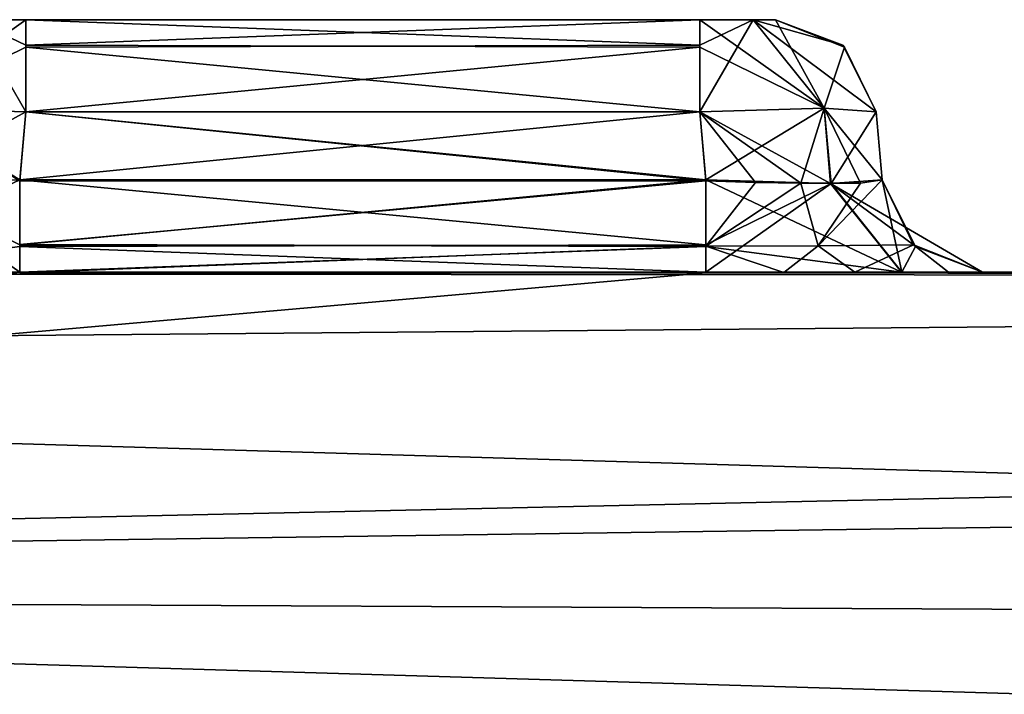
# Model space of a CAD drawing. Header units: inches. Extents: x -9.1 to 9.1, y -1.6 to 4.3.
# Tile 254 of 256: x -3.843 to -3.648, y 2.711 to 2.845. Entities that reach past the tile are written whole.
import ezdxf

# ---------------------------------------------------------------- set-up
doc = ezdxf.new("R2010")
doc.units = ezdxf.units.IN
doc.header["$LTSCALE"] = 81.481481
doc.header["$MEASUREMENT"] = 0
for name, color, linetype in [('10188', 7, 'CONTINUOUS'), ('10306', 7, 'CONTINUOUS'), ('10310', 7, 'CONTINUOUS'), ('10311', 7, 'CONTINUOUS'), ('10312', 7, 'CONTINUOUS'), ('10313', 7, 'CONTINUOUS'), ('10314', 7, 'CONTINUOUS'), ('10315', 7, 'CONTINUOUS'), ('10316', 7, 'CONTINUOUS'), ('10317', 7, 'CONTINUOUS'), ('10318', 7, 'CONTINUOUS'), ('10319', 7, 'CONTINUOUS'), ('10320', 7, 'CONTINUOUS'), ('10321', 7, 'CONTINUOUS'), ('10322', 7, 'CONTINUOUS'), ('10323', 7, 'CONTINUOUS'), ('10324', 7, 'CONTINUOUS'), ('10326', 7, 'CONTINUOUS'), ('10327', 7, 'CONTINUOUS'), ('10329', 7, 'CONTINUOUS'), ('10330', 7, 'CONTINUOUS'), ('10331', 7, 'CONTINUOUS'), ('10332', 7, 'CONTINUOUS'), ('10333', 7, 'CONTINUOUS'), ('11741', 7, 'CONTINUOUS'), ('11742', 7, 'CONTINUOUS'), ('11743', 7, 'CONTINUOUS'), ('11745', 7, 'CONTINUOUS'), ('11746', 7, 'CONTINUOUS'), ('11747', 7, 'CONTINUOUS'), ('11748', 7, 'CONTINUOUS'), ('11749', 7, 'CONTINUOUS'), ('11750', 7, 'CONTINUOUS'), ('11751', 7, 'CONTINUOUS'), ('11752', 7, 'CONTINUOUS'), ('11753', 7, 'CONTINUOUS'), ('11754', 7, 'CONTINUOUS'), ('11755', 7, 'CONTINUOUS'), ('11756', 7, 'CONTINUOUS'), ('11757', 7, 'CONTINUOUS'), ('11760', 7, 'CONTINUOUS'), ('11761', 7, 'CONTINUOUS'), ('11762', 7, 'CONTINUOUS'), ('11763', 7, 'CONTINUOUS'), ('11764', 7, 'CONTINUOUS'), ('11765', 7, 'CONTINUOUS'), ('8423', 7, 'CONTINUOUS')]:
    doc.layers.add(name, color=color, linetype=linetype)

msp = doc.modelspace()

# ---------------------------------------------------------------- linework, layer by layer
at = {"layer": '10188', "linetype": 'Continuous'}
for points in [[(-2.56467, 2.795, 5.72587), (-4.39928, 2.795, 5.72587), (-3.6523, 2.795, 8.52209), (-2.56467, 2.795, 5.72587)], [(-3.6523, 2.795, 8.52209), (-4.39928, 2.795, 5.72587), (-3.66831, 2.795, 8.48334), (-3.6523, 2.795, 8.52209)], [(-3.66831, 2.795, 8.48334), (-4.39928, 2.795, 5.72587), (-3.70709, 2.795, 8.4673), (-3.66831, 2.795, 8.48334)], [(-3.70709, 2.795, 8.4673), (-4.39928, 2.795, 5.72587), (-3.84291, 2.795, 8.4673), (-3.70709, 2.795, 8.4673)], [(-3.84291, 2.795, 8.4673), (-4.39928, 2.795, 5.72587), (-3.88166, 2.795, 8.48331), (-3.84291, 2.795, 8.4673)], [(-3.88166, 2.795, 9.22331), (-3.84291, 2.795, 9.2073), (-3.88169, 2.795, 8.57666), (-3.88166, 2.795, 9.22331)], [(-3.88169, 2.795, 8.57666), (-3.84291, 2.795, 9.2073), (-3.84291, 2.795, 8.5927), (-3.88169, 2.795, 8.57666)], [(-3.84291, 2.795, 9.2073), (-3.70709, 2.795, 9.2073), (-3.84291, 2.795, 8.5927), (-3.84291, 2.795, 9.2073)], [(-3.84291, 2.795, 8.5927), (-3.70709, 2.795, 9.2073), (-3.70709, 2.795, 8.5927), (-3.84291, 2.795, 8.5927)], [(-3.70709, 2.795, 9.2073), (-3.66831, 2.795, 9.22334), (-3.70709, 2.795, 8.5927), (-3.70709, 2.795, 9.2073)], [(-3.70709, 2.795, 8.5927), (-3.66831, 2.795, 9.22334), (-3.66834, 2.795, 8.57669), (-3.70709, 2.795, 8.5927)], [(-3.67761, 2.795, 9.32413), (-1.68387, 2.795, 9.32413), (-3.65905, 2.795, 9.30429), (-3.67761, 2.795, 9.32413)], [(-3.66831, 2.795, 9.22334), (-3.6523, 2.795, 9.26209), (-3.66834, 2.795, 8.57669), (-3.66831, 2.795, 9.22334)], [(-3.6523, 2.795, 9.26209), (-3.6523, 2.795, 8.53791), (-3.66834, 2.795, 8.57669), (-3.6523, 2.795, 9.26209)], [(-3.65905, 2.795, 9.30429), (-1.68387, 2.795, 9.32413), (-3.6523, 2.795, 9.27791), (-3.65905, 2.795, 9.30429)], [(-1.68387, 2.795, 9.32413), (-2.56467, 2.795, 5.72587), (-3.6523, 2.795, 8.52209), (-1.68387, 2.795, 9.32413)], [(-3.6523, 2.795, 9.27791), (-1.68387, 2.795, 9.32413), (-3.6523, 2.795, 9.26209), (-3.6523, 2.795, 9.27791)], [(-3.6523, 2.795, 9.26209), (-1.68387, 2.795, 9.32413), (-3.6523, 2.795, 8.53791), (-3.6523, 2.795, 9.26209)], [(-3.6523, 2.795, 8.53791), (-1.68387, 2.795, 9.32413), (-3.6523, 2.795, 8.52209), (-3.6523, 2.795, 8.53791)]]:
    msp.add_3dface(points, dxfattribs=at)
at = {"layer": '10306', "linetype": 'Continuous'}
for points in [[(-1.74439, 2.7922, 9.35952), (-1.68387, 2.795, 9.32413), (-3.70708, 2.79486, 9.33201), (-1.74439, 2.7922, 9.35952)], [(-3.70708, 2.79486, 9.33201), (-1.68387, 2.795, 9.32413), (-3.69169, 2.79492, 9.32999), (-3.70708, 2.79486, 9.33201)], [(-1.68387, 2.795, 9.32413), (-3.67761, 2.795, 9.32413), (-3.69169, 2.79492, 9.32999), (-1.68387, 2.795, 9.32413)], [(-4.39938, 2.73402, 9.47815), (-1.74439, 2.7922, 9.35952), (-3.70708, 2.79486, 9.33201), (-4.39938, 2.73402, 9.47815)], [(-3.84292, 2.79486, 9.33201), (-4.39938, 2.73402, 9.47815), (-3.70708, 2.79486, 9.33201), (-3.84292, 2.79486, 9.33201)], [(-4.39938, 2.73402, 9.47815), (-1.81275, 2.77008, 9.42706), (-1.74439, 2.7922, 9.35952), (-4.39938, 2.73402, 9.47815)], [(-4.39938, 2.73402, 9.47815), (-1.86826, 2.6585, 9.531), (-1.81275, 2.77008, 9.42706), (-4.39938, 2.73402, 9.47815)], [(-4.39938, 2.73402, 9.47815), (-4.39938, 2.57785, 9.549), (-1.86826, 2.6585, 9.531), (-4.39938, 2.73402, 9.47815)]]:
    msp.add_3dface(points, dxfattribs=at)
at = {"layer": '10310', "linetype": 'Continuous'}
for points in [[(-3.84291, 2.80007, 9.22061), (-3.88166, 2.795, 9.22331), (-3.84291, 2.81326, 9.22722), (-3.84291, 2.80007, 9.22061)], [(-3.84291, 2.81326, 9.22722), (-3.88166, 2.795, 9.22331), (-3.8676, 2.81256, 9.23732), (-3.84291, 2.81326, 9.22722)], [(-3.84291, 2.795, 9.2073), (-3.88166, 2.795, 9.22331), (-3.84291, 2.80007, 9.22061), (-3.84291, 2.795, 9.2073)]]:
    msp.add_3dface(points, dxfattribs=at)
at = {"layer": '10311', "linetype": 'Continuous'}
for points in [[(-3.84291, 2.80007, 9.22061), (-3.84291, 2.81326, 9.22722), (-3.70709, 2.80044, 9.22101), (-3.84291, 2.80007, 9.22061)], [(-3.70709, 2.80044, 9.22101), (-3.84291, 2.81326, 9.22722), (-3.70709, 2.81326, 9.22722), (-3.70709, 2.80044, 9.22101)], [(-3.70709, 2.795, 9.2073), (-3.84291, 2.80007, 9.22061), (-3.70709, 2.80044, 9.22101), (-3.70709, 2.795, 9.2073)], [(-3.70709, 2.795, 9.2073), (-3.84291, 2.795, 9.2073), (-3.84291, 2.80007, 9.22061), (-3.70709, 2.795, 9.2073)]]:
    msp.add_3dface(points, dxfattribs=at)
at = {"layer": '10312', "linetype": 'Continuous'}
for points in [[(-3.70709, 2.80044, 9.22101), (-3.70709, 2.81326, 9.22722), (-3.68232, 2.81256, 9.2374), (-3.70709, 2.80044, 9.22101)], [(-3.66831, 2.795, 9.22334), (-3.70709, 2.795, 9.2073), (-3.68232, 2.81256, 9.2374), (-3.66831, 2.795, 9.22334)], [(-3.70709, 2.795, 9.2073), (-3.70709, 2.80044, 9.22101), (-3.68232, 2.81256, 9.2374), (-3.70709, 2.795, 9.2073)], [(-3.67222, 2.81326, 9.26209), (-3.66831, 2.795, 9.22334), (-3.68232, 2.81256, 9.2374), (-3.67222, 2.81326, 9.26209)], [(-3.66561, 2.80007, 9.26209), (-3.66831, 2.795, 9.22334), (-3.67222, 2.81326, 9.26209), (-3.66561, 2.80007, 9.26209)], [(-3.6523, 2.795, 9.26209), (-3.66831, 2.795, 9.22334), (-3.66561, 2.80007, 9.26209), (-3.6523, 2.795, 9.26209)]]:
    msp.add_3dface(points, dxfattribs=at)
at = {"layer": '10313', "linetype": 'Continuous'}
for points in [[(-3.66561, 2.80007, 9.26209), (-3.67222, 2.81326, 9.26209), (-3.66601, 2.80044, 9.27791), (-3.66561, 2.80007, 9.26209)], [(-3.66601, 2.80044, 9.27791), (-3.67222, 2.81326, 9.26209), (-3.67222, 2.81326, 9.27791), (-3.66601, 2.80044, 9.27791)], [(-3.6523, 2.795, 9.27791), (-3.66561, 2.80007, 9.26209), (-3.66601, 2.80044, 9.27791), (-3.6523, 2.795, 9.27791)], [(-3.6523, 2.795, 9.27791), (-3.6523, 2.795, 9.26209), (-3.66561, 2.80007, 9.26209), (-3.6523, 2.795, 9.27791)]]:
    msp.add_3dface(points, dxfattribs=at)
at = {"layer": '10314', "linetype": 'Continuous'}
for points in [[(-3.68828, 2.8126, 9.30738), (-3.68484, 2.8002, 9.31278), (-3.67647, 2.81264, 9.29478), (-3.68828, 2.8126, 9.30738)], [(-3.66601, 2.80044, 9.27791), (-3.67222, 2.81326, 9.27791), (-3.68484, 2.8002, 9.31278), (-3.66601, 2.80044, 9.27791)], [(-3.68484, 2.8002, 9.31278), (-3.67222, 2.81326, 9.27791), (-3.67647, 2.81264, 9.29478), (-3.68484, 2.8002, 9.31278)], [(-3.67761, 2.795, 9.32413), (-3.66601, 2.80044, 9.27791), (-3.68484, 2.8002, 9.31278), (-3.67761, 2.795, 9.32413)], [(-3.67761, 2.795, 9.32413), (-3.65905, 2.795, 9.30429), (-3.66601, 2.80044, 9.27791), (-3.67761, 2.795, 9.32413)], [(-3.65905, 2.795, 9.30429), (-3.6523, 2.795, 9.27791), (-3.66601, 2.80044, 9.27791), (-3.65905, 2.795, 9.30429)]]:
    msp.add_3dface(points, dxfattribs=at)
at = {"layer": '10315', "linetype": 'Continuous'}
for points in [[(-3.70708, 2.81311, 9.31279), (-3.70708, 2.80017, 9.31913), (-3.69729, 2.81276, 9.31144), (-3.70708, 2.81311, 9.31279)], [(-3.70708, 2.80017, 9.31913), (-3.68828, 2.8126, 9.30738), (-3.69729, 2.81276, 9.31144), (-3.70708, 2.80017, 9.31913)], [(-3.68484, 2.8002, 9.31278), (-3.68828, 2.8126, 9.30738), (-3.70708, 2.80017, 9.31913), (-3.68484, 2.8002, 9.31278)], [(-3.69169, 2.79492, 9.32999), (-3.68484, 2.8002, 9.31278), (-3.70708, 2.80017, 9.31913), (-3.69169, 2.79492, 9.32999)], [(-3.70708, 2.79486, 9.33201), (-3.69169, 2.79492, 9.32999), (-3.70708, 2.80017, 9.31913), (-3.70708, 2.79486, 9.33201)], [(-3.69169, 2.79492, 9.32999), (-3.67761, 2.795, 9.32413), (-3.68484, 2.8002, 9.31278), (-3.69169, 2.79492, 9.32999)]]:
    msp.add_3dface(points, dxfattribs=at)
at = {"layer": '10316', "linetype": 'Continuous'}
for points in [[(-3.84292, 2.81311, 9.31279), (-3.84292, 2.80051, 9.31877), (-3.70708, 2.81311, 9.31279), (-3.84292, 2.81311, 9.31279)], [(-3.84292, 2.80051, 9.31877), (-3.70708, 2.80017, 9.31913), (-3.70708, 2.81311, 9.31279), (-3.84292, 2.80051, 9.31877)], [(-3.84292, 2.80051, 9.31877), (-3.84292, 2.79486, 9.33201), (-3.70708, 2.80017, 9.31913), (-3.84292, 2.80051, 9.31877)], [(-3.84292, 2.79486, 9.33201), (-3.70708, 2.79486, 9.33201), (-3.70708, 2.80017, 9.31913), (-3.84292, 2.79486, 9.33201)]]:
    msp.add_3dface(points, dxfattribs=at)
at = {"layer": '10317', "linetype": 'Continuous'}
for points in [[(-3.84292, 2.81311, 9.31279), (-3.70708, 2.81311, 9.31279), (-3.84173, 2.82674, 9.3116), (-3.84292, 2.81311, 9.31279)], [(-3.70708, 2.81311, 9.31279), (-3.70827, 2.82674, 9.3116), (-3.84173, 2.82674, 9.3116), (-3.70708, 2.81311, 9.31279)]]:
    msp.add_3dface(points, dxfattribs=at)
at = {"layer": '10318', "linetype": 'Continuous'}
for points in [[(-3.70827, 2.845, 9.29167), (-3.84173, 2.845, 9.29167), (-3.84173, 2.83993, 9.30499), (-3.70827, 2.845, 9.29167)], [(-3.70827, 2.83956, 9.30538), (-3.70827, 2.845, 9.29167), (-3.84173, 2.83993, 9.30499), (-3.70827, 2.83956, 9.30538)], [(-3.84173, 2.82674, 9.3116), (-3.70827, 2.83956, 9.30538), (-3.84173, 2.83993, 9.30499), (-3.84173, 2.82674, 9.3116)], [(-3.84173, 2.82674, 9.3116), (-3.70827, 2.82674, 9.3116), (-3.70827, 2.83956, 9.30538), (-3.84173, 2.82674, 9.3116)]]:
    msp.add_3dface(points, dxfattribs=at)
at = {"layer": '10319', "linetype": 'Continuous'}
for points in [[(-3.85229, 2.845, 9.28728), (-3.84173, 2.845, 9.29167), (-3.85228, 2.845, 9.25271), (-3.85229, 2.845, 9.28728)], [(-3.85228, 2.845, 9.25271), (-3.84173, 2.845, 9.29167), (-3.84173, 2.845, 9.24833), (-3.85228, 2.845, 9.25271)], [(-3.84173, 2.845, 9.29167), (-3.70827, 2.845, 9.29167), (-3.84173, 2.845, 9.24833), (-3.84173, 2.845, 9.29167)], [(-3.84173, 2.845, 9.24833), (-3.70827, 2.845, 9.29167), (-3.70827, 2.845, 9.24833), (-3.84173, 2.845, 9.24833)], [(-3.70827, 2.845, 9.29167), (-3.69772, 2.845, 9.28729), (-3.70827, 2.845, 9.24833), (-3.70827, 2.845, 9.29167)], [(-3.70827, 2.845, 9.24833), (-3.69772, 2.845, 9.28729), (-3.69771, 2.845, 9.25272), (-3.70827, 2.845, 9.24833)], [(-3.69772, 2.845, 9.28729), (-3.69333, 2.845, 9.27673), (-3.69771, 2.845, 9.25272), (-3.69772, 2.845, 9.28729)], [(-3.69771, 2.845, 9.25272), (-3.69333, 2.845, 9.27673), (-3.69333, 2.845, 9.26327), (-3.69771, 2.845, 9.25272)]]:
    msp.add_3dface(points, dxfattribs=at)
at = {"layer": '10320', "linetype": 'Continuous'}
for points in [[(-3.70827, 2.845, 9.29167), (-3.70827, 2.83956, 9.30538), (-3.68366, 2.82746, 9.30134), (-3.70827, 2.845, 9.29167)], [(-3.69772, 2.845, 9.28729), (-3.70827, 2.845, 9.29167), (-3.68366, 2.82746, 9.30134), (-3.69772, 2.845, 9.28729)], [(-3.69333, 2.845, 9.27673), (-3.69772, 2.845, 9.28729), (-3.68001, 2.83993, 9.27673), (-3.69333, 2.845, 9.27673)], [(-3.68001, 2.83993, 9.27673), (-3.69772, 2.845, 9.28729), (-3.6734, 2.82674, 9.27673), (-3.68001, 2.83993, 9.27673)], [(-3.6734, 2.82674, 9.27673), (-3.69772, 2.845, 9.28729), (-3.68366, 2.82746, 9.30134), (-3.6734, 2.82674, 9.27673)], [(-3.70827, 2.83956, 9.30538), (-3.70827, 2.82674, 9.3116), (-3.68366, 2.82746, 9.30134), (-3.70827, 2.83956, 9.30538)]]:
    msp.add_3dface(points, dxfattribs=at)
at = {"layer": '10321', "linetype": 'Continuous'}
for points in [[(-3.69333, 2.845, 9.26327), (-3.69333, 2.845, 9.27673), (-3.68001, 2.83993, 9.27673), (-3.69333, 2.845, 9.26327)], [(-3.69333, 2.845, 9.26327), (-3.68001, 2.83993, 9.27673), (-3.67962, 2.83956, 9.26327), (-3.69333, 2.845, 9.26327)], [(-3.68001, 2.83993, 9.27673), (-3.6734, 2.82674, 9.27673), (-3.67962, 2.83956, 9.26327), (-3.68001, 2.83993, 9.27673)], [(-3.67962, 2.83956, 9.26327), (-3.6734, 2.82674, 9.27673), (-3.6734, 2.82674, 9.26327), (-3.67962, 2.83956, 9.26327)]]:
    msp.add_3dface(points, dxfattribs=at)
at = {"layer": '10322', "linetype": 'Continuous'}
for points in [[(-3.70827, 2.845, 9.24833), (-3.69771, 2.845, 9.25272), (-3.70827, 2.83993, 9.23501), (-3.70827, 2.845, 9.24833)], [(-3.70827, 2.83993, 9.23501), (-3.69771, 2.845, 9.25272), (-3.70827, 2.82674, 9.2284), (-3.70827, 2.83993, 9.23501)], [(-3.70827, 2.82674, 9.2284), (-3.69771, 2.845, 9.25272), (-3.68366, 2.82746, 9.23866), (-3.70827, 2.82674, 9.2284)], [(-3.69771, 2.845, 9.25272), (-3.69333, 2.845, 9.26327), (-3.68366, 2.82746, 9.23866), (-3.69771, 2.845, 9.25272)], [(-3.69333, 2.845, 9.26327), (-3.67962, 2.83956, 9.26327), (-3.68366, 2.82746, 9.23866), (-3.69333, 2.845, 9.26327)], [(-3.67962, 2.83956, 9.26327), (-3.6734, 2.82674, 9.26327), (-3.68366, 2.82746, 9.23866), (-3.67962, 2.83956, 9.26327)]]:
    msp.add_3dface(points, dxfattribs=at)
at = {"layer": '10323', "linetype": 'Continuous'}
for points in [[(-3.84173, 2.845, 9.24833), (-3.70827, 2.845, 9.24833), (-3.70827, 2.83993, 9.23501), (-3.84173, 2.845, 9.24833)], [(-3.84173, 2.845, 9.24833), (-3.70827, 2.83993, 9.23501), (-3.84173, 2.83956, 9.23462), (-3.84173, 2.845, 9.24833)], [(-3.70827, 2.83993, 9.23501), (-3.70827, 2.82674, 9.2284), (-3.84173, 2.83956, 9.23462), (-3.70827, 2.83993, 9.23501)], [(-3.84173, 2.83956, 9.23462), (-3.70827, 2.82674, 9.2284), (-3.84173, 2.82674, 9.2284), (-3.84173, 2.83956, 9.23462)]]:
    msp.add_3dface(points, dxfattribs=at)
at = {"layer": '10324', "linetype": 'Continuous'}
for points in [[(-3.85228, 2.845, 9.25271), (-3.84173, 2.845, 9.24833), (-3.86634, 2.82746, 9.23866), (-3.85228, 2.845, 9.25271)], [(-3.84173, 2.845, 9.24833), (-3.84173, 2.83956, 9.23462), (-3.86634, 2.82746, 9.23866), (-3.84173, 2.845, 9.24833)], [(-3.84173, 2.83956, 9.23462), (-3.84173, 2.82674, 9.2284), (-3.86634, 2.82746, 9.23866), (-3.84173, 2.83956, 9.23462)]]:
    msp.add_3dface(points, dxfattribs=at)
at = {"layer": '10326', "linetype": 'Continuous'}
for points in [[(-3.84173, 2.82674, 9.3116), (-3.85229, 2.845, 9.28728), (-3.86634, 2.82746, 9.30134), (-3.84173, 2.82674, 9.3116)], [(-3.84173, 2.82674, 9.3116), (-3.84173, 2.83993, 9.30499), (-3.85229, 2.845, 9.28728), (-3.84173, 2.82674, 9.3116)], [(-3.84173, 2.83993, 9.30499), (-3.84173, 2.845, 9.29167), (-3.85229, 2.845, 9.28728), (-3.84173, 2.83993, 9.30499)]]:
    msp.add_3dface(points, dxfattribs=at)
at = {"layer": '10327', "linetype": 'Continuous'}
msp.add_3dface([(-3.84292, 2.81311, 9.31279), (-3.84173, 2.82674, 9.3116), (-3.86634, 2.82746, 9.30134), (-3.84292, 2.81311, 9.31279)], dxfattribs=at)
at = {"layer": '10329', "linetype": 'Continuous'}
for points in [[(-3.84173, 2.82674, 9.2284), (-3.8676, 2.81256, 9.23732), (-3.86634, 2.82746, 9.23866), (-3.84173, 2.82674, 9.2284)], [(-3.84291, 2.81326, 9.22722), (-3.8676, 2.81256, 9.23732), (-3.84173, 2.82674, 9.2284), (-3.84291, 2.81326, 9.22722)]]:
    msp.add_3dface(points, dxfattribs=at)
at = {"layer": '10330', "linetype": 'Continuous'}
for points in [[(-3.70709, 2.81326, 9.22722), (-3.84291, 2.81326, 9.22722), (-3.70827, 2.82674, 9.2284), (-3.70709, 2.81326, 9.22722)], [(-3.70827, 2.82674, 9.2284), (-3.84291, 2.81326, 9.22722), (-3.84173, 2.82674, 9.2284), (-3.70827, 2.82674, 9.2284)]]:
    msp.add_3dface(points, dxfattribs=at)
at = {"layer": '10331', "linetype": 'Continuous'}
for points in [[(-3.70709, 2.81326, 9.22722), (-3.70827, 2.82674, 9.2284), (-3.68366, 2.82746, 9.23866), (-3.70709, 2.81326, 9.22722)], [(-3.68232, 2.81256, 9.2374), (-3.70709, 2.81326, 9.22722), (-3.68366, 2.82746, 9.23866), (-3.68232, 2.81256, 9.2374)], [(-3.6734, 2.82674, 9.26327), (-3.68232, 2.81256, 9.2374), (-3.68366, 2.82746, 9.23866), (-3.6734, 2.82674, 9.26327)], [(-3.67222, 2.81326, 9.26209), (-3.68232, 2.81256, 9.2374), (-3.6734, 2.82674, 9.26327), (-3.67222, 2.81326, 9.26209)]]:
    msp.add_3dface(points, dxfattribs=at)
at = {"layer": '10332', "linetype": 'Continuous'}
for points in [[(-3.67222, 2.81326, 9.27791), (-3.67222, 2.81326, 9.26209), (-3.6734, 2.82674, 9.27673), (-3.67222, 2.81326, 9.27791)], [(-3.6734, 2.82674, 9.27673), (-3.67222, 2.81326, 9.26209), (-3.6734, 2.82674, 9.26327), (-3.6734, 2.82674, 9.27673)]]:
    msp.add_3dface(points, dxfattribs=at)
at = {"layer": '10333', "linetype": 'Continuous'}
for points in [[(-3.70827, 2.82674, 9.3116), (-3.68828, 2.8126, 9.30738), (-3.68366, 2.82746, 9.30134), (-3.70827, 2.82674, 9.3116)], [(-3.69729, 2.81276, 9.31144), (-3.68828, 2.8126, 9.30738), (-3.70827, 2.82674, 9.3116), (-3.69729, 2.81276, 9.31144)], [(-3.70708, 2.81311, 9.31279), (-3.69729, 2.81276, 9.31144), (-3.70827, 2.82674, 9.3116), (-3.70708, 2.81311, 9.31279)], [(-3.68828, 2.8126, 9.30738), (-3.67647, 2.81264, 9.29478), (-3.68366, 2.82746, 9.30134), (-3.68828, 2.8126, 9.30738)], [(-3.67647, 2.81264, 9.29478), (-3.67222, 2.81326, 9.27791), (-3.68366, 2.82746, 9.30134), (-3.67647, 2.81264, 9.29478)], [(-3.67222, 2.81326, 9.27791), (-3.6734, 2.82674, 9.27673), (-3.68366, 2.82746, 9.30134), (-3.67222, 2.81326, 9.27791)]]:
    msp.add_3dface(points, dxfattribs=at)
at = {"layer": '11741', "linetype": 'Continuous'}
for points in [[(-3.70709, 2.80007, 8.57939), (-3.66834, 2.795, 8.57669), (-3.70709, 2.81326, 8.57278), (-3.70709, 2.80007, 8.57939)], [(-3.70709, 2.81326, 8.57278), (-3.66834, 2.795, 8.57669), (-3.6824, 2.81256, 8.56268), (-3.70709, 2.81326, 8.57278)], [(-3.67222, 2.81326, 8.53791), (-3.6824, 2.81256, 8.56268), (-3.66601, 2.80044, 8.53791), (-3.67222, 2.81326, 8.53791)], [(-3.66834, 2.795, 8.57669), (-3.6523, 2.795, 8.53791), (-3.6824, 2.81256, 8.56268), (-3.66834, 2.795, 8.57669)], [(-3.6824, 2.81256, 8.56268), (-3.6523, 2.795, 8.53791), (-3.66601, 2.80044, 8.53791), (-3.6824, 2.81256, 8.56268)], [(-3.70709, 2.795, 8.5927), (-3.66834, 2.795, 8.57669), (-3.70709, 2.80007, 8.57939), (-3.70709, 2.795, 8.5927)]]:
    msp.add_3dface(points, dxfattribs=at)
at = {"layer": '11742', "linetype": 'Continuous'}
for points in [[(-3.70709, 2.80007, 8.57939), (-3.70709, 2.81326, 8.57278), (-3.84291, 2.80044, 8.57899), (-3.70709, 2.80007, 8.57939)], [(-3.84291, 2.80044, 8.57899), (-3.70709, 2.81326, 8.57278), (-3.84291, 2.81326, 8.57278), (-3.84291, 2.80044, 8.57899)], [(-3.84291, 2.795, 8.5927), (-3.70709, 2.80007, 8.57939), (-3.84291, 2.80044, 8.57899), (-3.84291, 2.795, 8.5927)], [(-3.84291, 2.795, 8.5927), (-3.70709, 2.795, 8.5927), (-3.70709, 2.80007, 8.57939), (-3.84291, 2.795, 8.5927)]]:
    msp.add_3dface(points, dxfattribs=at)
at = {"layer": '11743', "linetype": 'Continuous'}
for points in [[(-3.88169, 2.795, 8.57666), (-3.84291, 2.795, 8.5927), (-3.86768, 2.81256, 8.5626), (-3.88169, 2.795, 8.57666)], [(-3.84291, 2.80044, 8.57899), (-3.84291, 2.81326, 8.57278), (-3.86768, 2.81256, 8.5626), (-3.84291, 2.80044, 8.57899)], [(-3.84291, 2.795, 8.5927), (-3.84291, 2.80044, 8.57899), (-3.86768, 2.81256, 8.5626), (-3.84291, 2.795, 8.5927)]]:
    msp.add_3dface(points, dxfattribs=at)
at = {"layer": '11745', "linetype": 'Continuous'}
for points in [[(-3.84291, 2.80007, 8.48061), (-3.88166, 2.795, 8.48331), (-3.84291, 2.81326, 8.48722), (-3.84291, 2.80007, 8.48061)], [(-3.84291, 2.81326, 8.48722), (-3.88166, 2.795, 8.48331), (-3.8676, 2.81256, 8.49732), (-3.84291, 2.81326, 8.48722)], [(-3.84291, 2.795, 8.4673), (-3.88166, 2.795, 8.48331), (-3.84291, 2.80007, 8.48061), (-3.84291, 2.795, 8.4673)]]:
    msp.add_3dface(points, dxfattribs=at)
at = {"layer": '11746', "linetype": 'Continuous'}
for points in [[(-3.84291, 2.80007, 8.48061), (-3.84291, 2.81326, 8.48722), (-3.70709, 2.80044, 8.48101), (-3.84291, 2.80007, 8.48061)], [(-3.70709, 2.80044, 8.48101), (-3.84291, 2.81326, 8.48722), (-3.70709, 2.81326, 8.48722), (-3.70709, 2.80044, 8.48101)], [(-3.70709, 2.795, 8.4673), (-3.84291, 2.80007, 8.48061), (-3.70709, 2.80044, 8.48101), (-3.70709, 2.795, 8.4673)], [(-3.70709, 2.795, 8.4673), (-3.84291, 2.795, 8.4673), (-3.84291, 2.80007, 8.48061), (-3.70709, 2.795, 8.4673)]]:
    msp.add_3dface(points, dxfattribs=at)
at = {"layer": '11747', "linetype": 'Continuous'}
for points in [[(-3.70709, 2.80044, 8.48101), (-3.70709, 2.81326, 8.48722), (-3.68232, 2.81256, 8.4974), (-3.70709, 2.80044, 8.48101)], [(-3.66831, 2.795, 8.48334), (-3.70709, 2.795, 8.4673), (-3.68232, 2.81256, 8.4974), (-3.66831, 2.795, 8.48334)], [(-3.70709, 2.795, 8.4673), (-3.70709, 2.80044, 8.48101), (-3.68232, 2.81256, 8.4974), (-3.70709, 2.795, 8.4673)], [(-3.67222, 2.81326, 8.52209), (-3.66831, 2.795, 8.48334), (-3.68232, 2.81256, 8.4974), (-3.67222, 2.81326, 8.52209)], [(-3.66561, 2.80007, 8.52209), (-3.66831, 2.795, 8.48334), (-3.67222, 2.81326, 8.52209), (-3.66561, 2.80007, 8.52209)], [(-3.6523, 2.795, 8.52209), (-3.66831, 2.795, 8.48334), (-3.66561, 2.80007, 8.52209), (-3.6523, 2.795, 8.52209)]]:
    msp.add_3dface(points, dxfattribs=at)
at = {"layer": '11748', "linetype": 'Continuous'}
for points in [[(-3.67222, 2.81326, 8.53791), (-3.66601, 2.80044, 8.53791), (-3.67222, 2.81326, 8.52209), (-3.67222, 2.81326, 8.53791)], [(-3.66601, 2.80044, 8.53791), (-3.66561, 2.80007, 8.52209), (-3.67222, 2.81326, 8.52209), (-3.66601, 2.80044, 8.53791)], [(-3.66601, 2.80044, 8.53791), (-3.6523, 2.795, 8.53791), (-3.66561, 2.80007, 8.52209), (-3.66601, 2.80044, 8.53791)], [(-3.6523, 2.795, 8.53791), (-3.6523, 2.795, 8.52209), (-3.66561, 2.80007, 8.52209), (-3.6523, 2.795, 8.53791)]]:
    msp.add_3dface(points, dxfattribs=at)
at = {"layer": '11749', "linetype": 'Continuous'}
for points in [[(-3.67222, 2.81326, 8.53791), (-3.67222, 2.81326, 8.52209), (-3.6734, 2.82674, 8.53673), (-3.67222, 2.81326, 8.53791)], [(-3.67222, 2.81326, 8.52209), (-3.6734, 2.82674, 8.52327), (-3.6734, 2.82674, 8.53673), (-3.67222, 2.81326, 8.52209)]]:
    msp.add_3dface(points, dxfattribs=at)
at = {"layer": '11750', "linetype": 'Continuous'}
for points in [[(-3.69333, 2.845, 8.52327), (-3.69333, 2.845, 8.53673), (-3.68001, 2.83993, 8.53673), (-3.69333, 2.845, 8.52327)], [(-3.67962, 2.83956, 8.52327), (-3.69333, 2.845, 8.52327), (-3.68001, 2.83993, 8.53673), (-3.67962, 2.83956, 8.52327)], [(-3.6734, 2.82674, 8.53673), (-3.67962, 2.83956, 8.52327), (-3.68001, 2.83993, 8.53673), (-3.6734, 2.82674, 8.53673)], [(-3.6734, 2.82674, 8.53673), (-3.6734, 2.82674, 8.52327), (-3.67962, 2.83956, 8.52327), (-3.6734, 2.82674, 8.53673)]]:
    msp.add_3dface(points, dxfattribs=at)
at = {"layer": '11751', "linetype": 'Continuous'}
for points in [[(-3.85229, 2.845, 8.54728), (-3.84173, 2.845, 8.55167), (-3.85228, 2.845, 8.51271), (-3.85229, 2.845, 8.54728)], [(-3.85228, 2.845, 8.51271), (-3.84173, 2.845, 8.55167), (-3.84173, 2.845, 8.50833), (-3.85228, 2.845, 8.51271)], [(-3.84173, 2.845, 8.55167), (-3.70827, 2.845, 8.55167), (-3.84173, 2.845, 8.50833), (-3.84173, 2.845, 8.55167)], [(-3.84173, 2.845, 8.50833), (-3.70827, 2.845, 8.55167), (-3.70827, 2.845, 8.50833), (-3.84173, 2.845, 8.50833)], [(-3.70827, 2.845, 8.55167), (-3.69772, 2.845, 8.54729), (-3.70827, 2.845, 8.50833), (-3.70827, 2.845, 8.55167)], [(-3.70827, 2.845, 8.50833), (-3.69772, 2.845, 8.54729), (-3.69771, 2.845, 8.51272), (-3.70827, 2.845, 8.50833)], [(-3.69772, 2.845, 8.54729), (-3.69333, 2.845, 8.53673), (-3.69771, 2.845, 8.51272), (-3.69772, 2.845, 8.54729)], [(-3.69333, 2.845, 8.53673), (-3.69333, 2.845, 8.52327), (-3.69771, 2.845, 8.51272), (-3.69333, 2.845, 8.53673)]]:
    msp.add_3dface(points, dxfattribs=at)
at = {"layer": '11752', "linetype": 'Continuous'}
for points in [[(-3.69772, 2.845, 8.54729), (-3.70827, 2.845, 8.55167), (-3.68366, 2.82746, 8.56134), (-3.69772, 2.845, 8.54729)], [(-3.68366, 2.82746, 8.56134), (-3.70827, 2.845, 8.55167), (-3.70827, 2.83956, 8.56538), (-3.68366, 2.82746, 8.56134)], [(-3.6734, 2.82674, 8.53673), (-3.68001, 2.83993, 8.53673), (-3.69772, 2.845, 8.54729), (-3.6734, 2.82674, 8.53673)], [(-3.6734, 2.82674, 8.53673), (-3.69772, 2.845, 8.54729), (-3.68366, 2.82746, 8.56134), (-3.6734, 2.82674, 8.53673)], [(-3.68001, 2.83993, 8.53673), (-3.69333, 2.845, 8.53673), (-3.69772, 2.845, 8.54729), (-3.68001, 2.83993, 8.53673)], [(-3.70827, 2.82674, 8.5716), (-3.68366, 2.82746, 8.56134), (-3.70827, 2.83956, 8.56538), (-3.70827, 2.82674, 8.5716)]]:
    msp.add_3dface(points, dxfattribs=at)
at = {"layer": '11753', "linetype": 'Continuous'}
for points in [[(-3.6824, 2.81256, 8.56268), (-3.68366, 2.82746, 8.56134), (-3.70827, 2.82674, 8.5716), (-3.6824, 2.81256, 8.56268)], [(-3.70709, 2.81326, 8.57278), (-3.6824, 2.81256, 8.56268), (-3.70827, 2.82674, 8.5716), (-3.70709, 2.81326, 8.57278)], [(-3.6824, 2.81256, 8.56268), (-3.67222, 2.81326, 8.53791), (-3.68366, 2.82746, 8.56134), (-3.6824, 2.81256, 8.56268)], [(-3.67222, 2.81326, 8.53791), (-3.6734, 2.82674, 8.53673), (-3.68366, 2.82746, 8.56134), (-3.67222, 2.81326, 8.53791)]]:
    msp.add_3dface(points, dxfattribs=at)
at = {"layer": '11754', "linetype": 'Continuous'}
for points in [[(-3.84291, 2.81326, 8.57278), (-3.70709, 2.81326, 8.57278), (-3.84173, 2.82674, 8.5716), (-3.84291, 2.81326, 8.57278)], [(-3.70709, 2.81326, 8.57278), (-3.70827, 2.82674, 8.5716), (-3.84173, 2.82674, 8.5716), (-3.70709, 2.81326, 8.57278)]]:
    msp.add_3dface(points, dxfattribs=at)
at = {"layer": '11755', "linetype": 'Continuous'}
for points in [[(-3.70827, 2.845, 8.55167), (-3.84173, 2.845, 8.55167), (-3.84173, 2.83993, 8.56499), (-3.70827, 2.845, 8.55167)], [(-3.70827, 2.83956, 8.56538), (-3.70827, 2.845, 8.55167), (-3.84173, 2.83993, 8.56499), (-3.70827, 2.83956, 8.56538)], [(-3.84173, 2.82674, 8.5716), (-3.70827, 2.83956, 8.56538), (-3.84173, 2.83993, 8.56499), (-3.84173, 2.82674, 8.5716)], [(-3.70827, 2.82674, 8.5716), (-3.70827, 2.83956, 8.56538), (-3.84173, 2.82674, 8.5716), (-3.70827, 2.82674, 8.5716)]]:
    msp.add_3dface(points, dxfattribs=at)
at = {"layer": '11756', "linetype": 'Continuous'}
for points in [[(-3.84173, 2.82674, 8.5716), (-3.85229, 2.845, 8.54728), (-3.86634, 2.82746, 8.56134), (-3.84173, 2.82674, 8.5716)], [(-3.84173, 2.845, 8.55167), (-3.85229, 2.845, 8.54728), (-3.84173, 2.83993, 8.56499), (-3.84173, 2.845, 8.55167)], [(-3.85229, 2.845, 8.54728), (-3.84173, 2.82674, 8.5716), (-3.84173, 2.83993, 8.56499), (-3.85229, 2.845, 8.54728)]]:
    msp.add_3dface(points, dxfattribs=at)
at = {"layer": '11757', "linetype": 'Continuous'}
for points in [[(-3.86768, 2.81256, 8.5626), (-3.84291, 2.81326, 8.57278), (-3.86634, 2.82746, 8.56134), (-3.86768, 2.81256, 8.5626)], [(-3.84291, 2.81326, 8.57278), (-3.84173, 2.82674, 8.5716), (-3.86634, 2.82746, 8.56134), (-3.84291, 2.81326, 8.57278)]]:
    msp.add_3dface(points, dxfattribs=at)
at = {"layer": '11760', "linetype": 'Continuous'}
for points in [[(-3.85228, 2.845, 8.51271), (-3.84173, 2.845, 8.50833), (-3.86634, 2.82746, 8.49866), (-3.85228, 2.845, 8.51271)], [(-3.86634, 2.82746, 8.49866), (-3.84173, 2.845, 8.50833), (-3.84173, 2.83956, 8.49462), (-3.86634, 2.82746, 8.49866)], [(-3.84173, 2.82674, 8.4884), (-3.86634, 2.82746, 8.49866), (-3.84173, 2.83956, 8.49462), (-3.84173, 2.82674, 8.4884)]]:
    msp.add_3dface(points, dxfattribs=at)
at = {"layer": '11761', "linetype": 'Continuous'}
for points in [[(-3.8676, 2.81256, 8.49732), (-3.86634, 2.82746, 8.49866), (-3.84173, 2.82674, 8.4884), (-3.8676, 2.81256, 8.49732)], [(-3.84291, 2.81326, 8.48722), (-3.8676, 2.81256, 8.49732), (-3.84173, 2.82674, 8.4884), (-3.84291, 2.81326, 8.48722)]]:
    msp.add_3dface(points, dxfattribs=at)
at = {"layer": '11762', "linetype": 'Continuous'}
for points in [[(-3.70709, 2.81326, 8.48722), (-3.84291, 2.81326, 8.48722), (-3.70827, 2.82674, 8.4884), (-3.70709, 2.81326, 8.48722)], [(-3.84291, 2.81326, 8.48722), (-3.84173, 2.82674, 8.4884), (-3.70827, 2.82674, 8.4884), (-3.84291, 2.81326, 8.48722)]]:
    msp.add_3dface(points, dxfattribs=at)
at = {"layer": '11763', "linetype": 'Continuous'}
for points in [[(-3.84173, 2.845, 8.50833), (-3.70827, 2.845, 8.50833), (-3.70827, 2.83993, 8.49501), (-3.84173, 2.845, 8.50833)], [(-3.84173, 2.83956, 8.49462), (-3.84173, 2.845, 8.50833), (-3.70827, 2.83993, 8.49501), (-3.84173, 2.83956, 8.49462)], [(-3.70827, 2.82674, 8.4884), (-3.84173, 2.83956, 8.49462), (-3.70827, 2.83993, 8.49501), (-3.70827, 2.82674, 8.4884)], [(-3.84173, 2.82674, 8.4884), (-3.84173, 2.83956, 8.49462), (-3.70827, 2.82674, 8.4884), (-3.84173, 2.82674, 8.4884)]]:
    msp.add_3dface(points, dxfattribs=at)
at = {"layer": '11764', "linetype": 'Continuous'}
for points in [[(-3.70827, 2.845, 8.50833), (-3.69771, 2.845, 8.51272), (-3.70827, 2.83993, 8.49501), (-3.70827, 2.845, 8.50833)], [(-3.69771, 2.845, 8.51272), (-3.70827, 2.82674, 8.4884), (-3.70827, 2.83993, 8.49501), (-3.69771, 2.845, 8.51272)], [(-3.70827, 2.82674, 8.4884), (-3.69771, 2.845, 8.51272), (-3.68366, 2.82746, 8.49866), (-3.70827, 2.82674, 8.4884)], [(-3.69771, 2.845, 8.51272), (-3.69333, 2.845, 8.52327), (-3.68366, 2.82746, 8.49866), (-3.69771, 2.845, 8.51272)], [(-3.69333, 2.845, 8.52327), (-3.67962, 2.83956, 8.52327), (-3.68366, 2.82746, 8.49866), (-3.69333, 2.845, 8.52327)], [(-3.67962, 2.83956, 8.52327), (-3.6734, 2.82674, 8.52327), (-3.68366, 2.82746, 8.49866), (-3.67962, 2.83956, 8.52327)]]:
    msp.add_3dface(points, dxfattribs=at)
at = {"layer": '11765', "linetype": 'Continuous'}
for points in [[(-3.70709, 2.81326, 8.48722), (-3.70827, 2.82674, 8.4884), (-3.68366, 2.82746, 8.49866), (-3.70709, 2.81326, 8.48722)], [(-3.68232, 2.81256, 8.4974), (-3.70709, 2.81326, 8.48722), (-3.68366, 2.82746, 8.49866), (-3.68232, 2.81256, 8.4974)], [(-3.6734, 2.82674, 8.52327), (-3.68232, 2.81256, 8.4974), (-3.68366, 2.82746, 8.49866), (-3.6734, 2.82674, 8.52327)], [(-3.67222, 2.81326, 8.52209), (-3.68232, 2.81256, 8.4974), (-3.6734, 2.82674, 8.52327), (-3.67222, 2.81326, 8.52209)]]:
    msp.add_3dface(points, dxfattribs=at)
at = {"layer": '8423', "linetype": 'Continuous'}
for points in [[(-4.39928, 2.795, 5.72587), (-2.5658, 2.79367, 5.70148), (-4.39938, 2.77757, 5.63903), (-4.39928, 2.795, 5.72587)], [(-2.56549, 2.79467, 5.71365), (-2.5658, 2.79367, 5.70148), (-4.39928, 2.795, 5.72587), (-2.56549, 2.79467, 5.71365)], [(-2.56467, 2.795, 5.72587), (-2.56549, 2.79467, 5.71365), (-4.39928, 2.795, 5.72587), (-2.56467, 2.795, 5.72587)], [(-2.5658, 2.79367, 5.70148), (-2.56881, 2.72316, 5.56104), (-4.39938, 2.77757, 5.63903), (-2.5658, 2.79367, 5.70148)], [(-4.39938, 2.77757, 5.63903), (-2.56881, 2.72316, 5.56104), (-4.39938, 2.73182, 5.56954), (-4.39938, 2.77757, 5.63903)], [(-2.57501, 2.57785, 5.501), (-4.39938, 2.57785, 5.501), (-4.39938, 2.73182, 5.56954), (-2.57501, 2.57785, 5.501)], [(-2.56881, 2.72316, 5.56104), (-2.57501, 2.57785, 5.501), (-4.39938, 2.73182, 5.56954), (-2.56881, 2.72316, 5.56104)]]:
    msp.add_3dface(points, dxfattribs=at)

doc.saveas('drawing.dxf')
